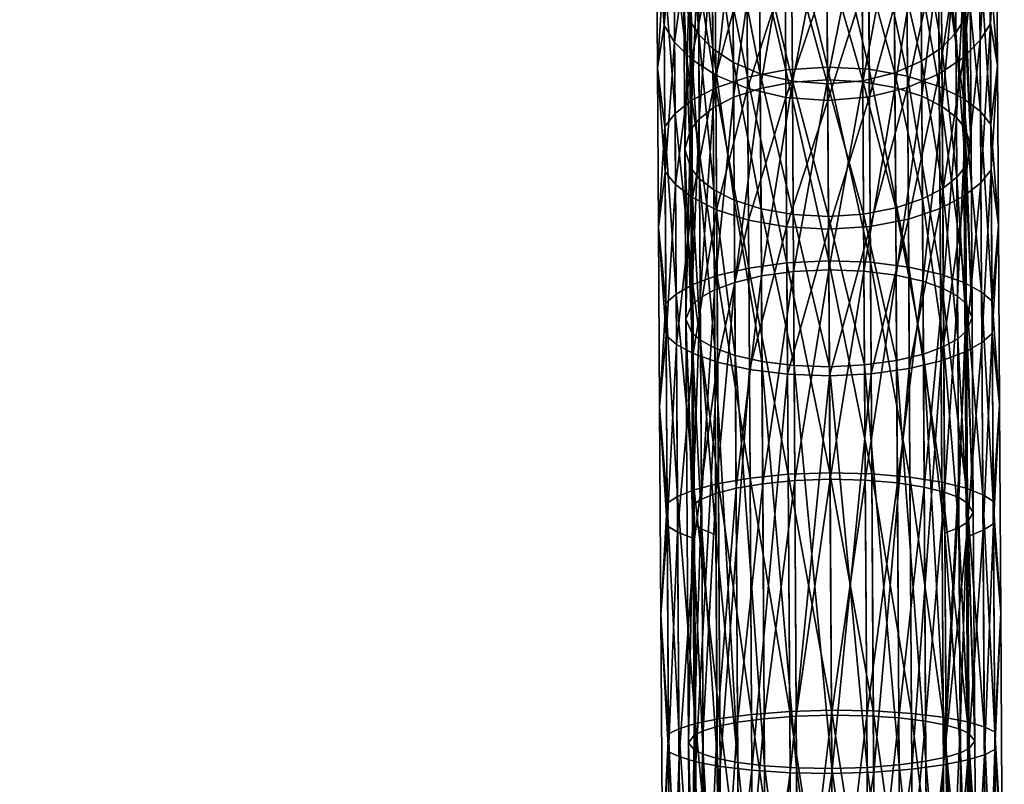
# Model space of a CAD drawing. Header units: centimetres. Extents: x -30.4 to 15.2, y 5 to 21.3.
# Tile 193 of 256: x -25.5 to -21.8, y 14.4 to 17.3. Entities that reach past the tile are written whole.
import ezdxf

# ---------------------------------------------------------------- set-up
doc = ezdxf.new("R2010")
doc.units = ezdxf.units.CM
doc.layers.add('714', color=7, linetype='Continuous', true_color=0xc6e157)

msp = doc.modelspace()

# ---------------------------------------------------------------- meshes
at = {"layer": '714', "color": 254, "true_color": 0xcad1ee}
mesh = msp.add_polyface(dxfattribs=at)
corners = [(-23.1349, 18.1835, 11.9157), (-23.1071, 17.7847, 11.7219), (-23.1104, 18.3078, 12.3719), (-23.1316, 17.6541, 11.3368), (-23.0712, 18.2269, 12.4305), (-23.068, 17.7112, 11.7896), (-23.0081, 18.1442, 12.4903), (-23.005, 17.6361, 11.8587), (-22.9175, 18.0661, 12.5471), (-22.9144, 17.5651, 11.9243), (-22.7989, 18.0007, 12.5948), (-22.7958, 17.5057, 11.9794), (-22.6566, 17.957, 12.6269), (-22.6536, 17.4661, 12.0166), (-22.5008, 17.9422, 12.6383), (-22.4978, 17.4527, 12.0297), (-22.8021, 18.5258, 13.4045), (-22.6599, 18.4789, 13.4316), (-22.5041, 18.4629, 13.4411), (-23.0126, 18.0258, 11.5015), (-23.0299, 17.3776, 11.0963), (-23.0091, 17.4704, 10.9796), (-23.0332, 17.9157, 11.6022), (-23.016, 18.573, 12.1811), (-22.9804, 18.0881, 11.4445), (-22.9769, 17.5229, 10.9137), (-22.9282, 18.1519, 11.3863), (-22.9246, 17.5768, 10.8462), (-22.8527, 18.2126, 11.3311), (-22.8491, 17.628, 10.7823), (-22.7534, 18.2639, 11.2847), (-22.7498, 17.6713, 10.7286), (-22.6341, 18.2987, 11.2534), (-22.6304, 17.7008, 10.6923), (-22.5031, 18.3116, 11.2423), (-22.4994, 17.7119, 10.6795), (-23.0112, 17.8059, 11.703), (-23.0366, 18.4519, 12.2683), (-23.0145, 18.3311, 12.3555), (-23.0332, 17.9157, 11.6022), (-23.008, 17.2851, 11.213), (-22.4982, 17.5265, 11.9622), (-22.6325, 18.0357, 12.5703), (-22.5013, 18.0233, 12.5798), (-22.6294, 17.5377, 11.9511), (-22.7522, 18.0725, 12.5432), (-22.7491, 17.5711, 11.9198), (-22.8522, 18.1276, 12.503), (-22.849, 17.6211, 11.8734), (-22.9284, 18.1934, 12.4552), (-22.9252, 17.6809, 11.8182), (-22.9751, 17.2329, 11.2789), (-22.9783, 17.744, 11.76), (-22.9815, 18.263, 12.4048), (-22.6358, 18.5634, 13.3838), (-22.7556, 18.6029, 13.361), (-23.1316, 17.6541, 11.3368), (-23.1087, 18.0458, 11.4826), (-23.1053, 17.4872, 10.9576), (-23.1349, 18.1835, 11.9157), (-22.4998, 17.774, 10.6012), (-22.6592, 18.37, 11.1879), (-22.5036, 18.3853, 11.1748), (-22.6554, 17.7609, 10.6164), (-22.8009, 18.3286, 11.2251), (-22.7972, 17.7259, 10.6594), (-22.9188, 18.2678, 11.2802), (-22.9151, 17.6745, 10.7233), (-23.0085, 18.1957, 11.3458), (-23.0048, 17.6136, 10.7992), (-23.0705, 18.1198, 11.4149), (-23.067, 17.5496, 10.8793)]
mesh.append_faces([[corners[k] for k in face] for face in [(0, 1, 2), (3, 1, 0), (1, 4, 2), (4, 1, 5), (5, 6, 4), (6, 5, 7), (7, 8, 6), (8, 7, 9), (9, 10, 8), (10, 9, 11), (11, 12, 10), (12, 11, 13), (13, 14, 12), (14, 13, 15), (16, 8, 10), (17, 10, 12), (18, 12, 14), (19, 20, 21), (19, 22, 20), (23, 22, 19), (21, 24, 19), (24, 21, 25), (25, 26, 24), (26, 25, 27), (27, 28, 26), (28, 27, 29), (29, 30, 28), (30, 29, 31), (31, 32, 30), (32, 31, 33), (33, 34, 32), (34, 33, 35), (36, 37, 38), (36, 39, 37), (40, 39, 36), (41, 42, 43), (42, 41, 44), (44, 45, 42), (45, 44, 46), (46, 47, 45), (47, 46, 48), (48, 49, 47), (49, 48, 50), (51, 36, 52), (50, 53, 49), (53, 50, 52), (52, 38, 53), (38, 52, 36), (54, 43, 42), (55, 42, 45), (56, 57, 58), (59, 57, 56), (60, 61, 62), (61, 60, 63), (63, 64, 61), (64, 63, 65), (65, 66, 64), (66, 65, 67), (67, 68, 66), (68, 67, 69), (69, 70, 68), (70, 69, 71), (71, 57, 70), (57, 71, 58)]], dxfattribs={"color": 254})
mesh = msp.add_polyface(dxfattribs=at)
corners = [(-23.1316, 17.6541, 11.3368), (-23.1039, 17.267, 11.2349), (-23.1071, 17.7847, 11.7219), (-23.1282, 17.1081, 10.9004), (-23.1005, 16.7222, 10.8745), (-23.0648, 17.2051, 11.3132), (-23.0615, 16.6747, 10.9625), (-23.0019, 17.1419, 11.3933), (-23.068, 17.7112, 11.7896), (-23.005, 17.6361, 11.8587), (-22.9987, 16.6263, 11.0525), (-22.9114, 17.0821, 11.4693), (-22.9144, 17.5651, 11.9243), (-22.7958, 17.5057, 11.9794), (-22.7928, 17.0322, 11.5331), (-22.6536, 17.4661, 12.0166), (-22.6507, 16.9989, 11.5761), (-22.4978, 17.4527, 12.0297), (-22.4949, 16.9878, 11.5914), (-23.0091, 17.4704, 10.9796), (-23.0263, 16.8071, 10.7188), (-23.0055, 16.8783, 10.5878), (-23.0299, 17.3776, 11.0963), (-22.9769, 17.5229, 10.9137), (-22.9732, 16.9187, 10.5137), (-22.9246, 17.5768, 10.8462), (-22.9208, 16.9601, 10.438), (-22.8491, 17.628, 10.7823), (-22.8451, 16.9995, 10.3661), (-22.7498, 17.6713, 10.7286), (-22.7458, 17.0328, 10.3058), (-22.6304, 17.7008, 10.6923), (-22.6264, 17.0556, 10.2651), (-22.4994, 17.7119, 10.6795), (-22.4954, 17.0642, 10.2507), (-23.008, 17.2851, 11.213), (-23.0299, 17.3776, 11.0963), (-23.0332, 17.9157, 11.6022), (-23.0046, 16.7361, 10.8499), (-23.0263, 16.8071, 10.7188), (-22.743, 16.5848, 11.1319), (-22.846, 17.1294, 11.4103), (-22.7461, 17.0874, 11.4641), (-22.8428, 16.6169, 11.0715), (-22.9221, 17.1797, 11.3464), (-22.9189, 16.6554, 10.9997), (-22.9751, 17.2329, 11.2789), (-22.9718, 16.6962, 10.924), (-22.4953, 17.05, 11.5131), (-22.6294, 17.5377, 11.9511), (-22.4982, 17.5265, 11.9622), (-22.6264, 17.0594, 11.5003), (-22.7491, 17.5711, 11.9198), (-22.849, 17.6211, 11.8734), (-22.9252, 17.6809, 11.8182), (-22.9783, 17.744, 11.76), (-23.0112, 17.8059, 11.703), (-23.1282, 17.1081, 10.9004), (-23.1053, 17.4872, 10.9576), (-23.1015, 16.8911, 10.5632), (-23.1316, 17.6541, 11.3368), (-22.4957, 17.1119, 10.1628), (-22.6554, 17.7609, 10.6164), (-22.4998, 17.774, 10.6012), (-22.6513, 17.1017, 10.1799), (-22.7972, 17.7259, 10.6594), (-22.7931, 17.0746, 10.2282), (-22.9151, 17.6745, 10.7233), (-22.9111, 17.035, 10.2999), (-23.0048, 17.6136, 10.7992), (-23.0009, 16.9882, 10.3852), (-23.067, 17.5496, 10.8793), (-23.0632, 16.939, 10.4752)]
mesh.append_faces([[corners[k] for k in face] for face in [(0, 1, 2), (3, 1, 0), (3, 4, 1), (4, 5, 1), (6, 7, 5), (1, 8, 2), (8, 1, 5), (5, 9, 8), (9, 5, 7), (10, 11, 7), (7, 12, 9), (12, 7, 11), (11, 13, 12), (13, 11, 14), (14, 15, 13), (15, 14, 16), (16, 17, 15), (17, 16, 18), (19, 20, 21), (19, 22, 20), (21, 23, 19), (23, 21, 24), (24, 25, 23), (25, 24, 26), (26, 27, 25), (27, 26, 28), (28, 29, 27), (29, 28, 30), (30, 31, 29), (31, 30, 32), (32, 33, 31), (33, 32, 34), (35, 36, 37), (38, 36, 35), (38, 39, 36), (40, 41, 42), (43, 44, 41), (45, 46, 44), (47, 35, 46), (48, 49, 50), (49, 48, 51), (51, 52, 49), (52, 51, 42), (42, 53, 52), (53, 42, 41), (41, 54, 53), (54, 41, 44), (44, 55, 54), (55, 44, 46), (56, 46, 35), (57, 58, 59), (60, 58, 57), (61, 62, 63), (62, 61, 64), (64, 65, 62), (65, 64, 66), (66, 67, 65), (67, 66, 68), (68, 69, 67), (69, 68, 70), (70, 71, 69), (71, 70, 72), (72, 58, 71), (58, 72, 59)]], dxfattribs={"color": 254})
mesh = msp.add_polyface(dxfattribs=at)
corners = [(-21.8665, 17.662, 11.3368), (-21.8894, 17.2746, 11.2349), (-21.8631, 17.116, 10.9004), (-21.8926, 17.7923, 11.7219), (-22.3393, 17.0008, 11.5761), (-22.2004, 17.5094, 11.9794), (-22.3422, 17.4681, 12.0166), (-22.1975, 17.0359, 11.5331), (-22.0826, 17.5703, 11.9243), (-22.0796, 17.0873, 11.4693), (-21.9929, 17.6424, 11.8587), (-21.9898, 17.1482, 11.3933), (-21.9308, 17.7182, 11.7896), (-21.9277, 17.2122, 11.3132), (-22.4954, 17.0642, 10.2507), (-22.3682, 17.7025, 10.6923), (-22.4994, 17.7119, 10.6795), (-22.3642, 17.0572, 10.2651), (-22.2485, 17.6745, 10.7286), (-22.2446, 17.0359, 10.3058), (-22.1487, 17.6324, 10.7823), (-22.1448, 17.0038, 10.3661), (-22.0725, 17.5821, 10.8462), (-22.0687, 16.9654, 10.438), (-22.0195, 17.5289, 10.9137), (-22.0158, 16.9246, 10.5137), (-21.9867, 17.4767, 10.9796), (-21.9855, 17.2914, 11.213), (-21.9681, 17.9224, 11.6022), (-21.9648, 17.3842, 11.0963), (-22.0209, 17.75, 11.76), (-22.0177, 17.2389, 11.2789), (-22.0732, 17.6862, 11.8182), (-22.07, 17.185, 11.3464), (-22.1487, 17.6255, 11.8734), (-22.1456, 17.1338, 11.4103), (-22.2479, 17.5742, 11.9198), (-22.2449, 17.0905, 11.4641), (-22.3672, 17.5394, 11.9511), (-22.3642, 17.061, 11.5003), (-22.4982, 17.5265, 11.9622), (-21.8631, 17.116, 10.9004), (-21.8908, 17.4947, 10.9576), (-21.8665, 17.662, 11.3368), (-21.8871, 16.8986, 10.5632), (-21.9298, 17.5567, 10.8793), (-21.926, 16.9461, 10.4752), (-21.9928, 17.6199, 10.7992), (-21.9889, 16.9945, 10.3852), (-22.0833, 17.6797, 10.7233), (-22.0793, 17.0402, 10.2999), (-22.2018, 17.7296, 10.6594), (-22.1978, 17.0783, 10.2282), (-22.344, 17.7629, 10.6164), (-22.3399, 17.1036, 10.1799), (-22.4998, 17.774, 10.6012), (-22.4957, 17.1119, 10.1628)]
mesh.append_faces([[corners[k] for k in face] for face in [(0, 1, 2), (0, 3, 1), (4, 5, 6), (7, 8, 5), (9, 10, 8), (11, 12, 10), (12, 11, 13), (13, 3, 12), (3, 13, 1), (14, 15, 16), (17, 18, 15), (19, 20, 18), (21, 22, 20), (23, 24, 22), (25, 26, 24), (27, 28, 29), (30, 27, 31), (31, 32, 30), (32, 31, 33), (33, 34, 32), (34, 33, 35), (35, 36, 34), (37, 38, 36), (39, 40, 38), (41, 42, 43), (44, 45, 42), (46, 47, 45), (48, 49, 47), (50, 51, 49), (52, 53, 51), (53, 52, 54), (54, 55, 53), (55, 54, 56)]], dxfattribs={"color": 254})
mesh = msp.add_polyface(dxfattribs=at)
corners = [(-21.8631, 17.116, 10.9004), (-21.8894, 17.2746, 11.2349), (-21.886, 16.7297, 10.8745), (-22.0764, 16.5858, 11.1378), (-21.9898, 17.1482, 11.3933), (-22.0796, 17.0873, 11.4693), (-22.4949, 16.9878, 11.5914), (-22.3422, 17.4681, 12.0166), (-22.4978, 17.4527, 12.0297), (-22.3393, 17.0008, 11.5761), (-22.2004, 17.5094, 11.9794), (-22.1975, 17.0359, 11.5331), (-22.0826, 17.5703, 11.9243), (-21.9929, 17.6424, 11.8587), (-21.9866, 16.6326, 11.0525), (-21.9277, 17.2122, 11.3132), (-21.9244, 16.6818, 10.9625), (-21.9867, 17.4767, 10.9796), (-21.9612, 16.8137, 10.7188), (-21.9648, 17.3842, 11.0963), (-21.983, 16.8847, 10.5878), (-22.3682, 17.7025, 10.6923), (-22.4954, 17.0642, 10.2507), (-22.3642, 17.0572, 10.2651), (-22.2485, 17.6745, 10.7286), (-22.2446, 17.0359, 10.3058), (-22.1487, 17.6324, 10.7823), (-22.1448, 17.0038, 10.3661), (-22.0725, 17.5821, 10.8462), (-22.0687, 16.9654, 10.438), (-22.0195, 17.5289, 10.9137), (-22.0158, 16.9246, 10.5137), (-21.9855, 17.2914, 11.213), (-21.9612, 16.8137, 10.7188), (-21.9821, 16.7425, 10.8499), (-21.9648, 17.3842, 11.0963), (-22.0177, 17.2389, 11.2789), (-22.0144, 16.7021, 10.924), (-22.07, 17.185, 11.3464), (-22.0668, 16.6607, 10.9997), (-22.1456, 17.1338, 11.4103), (-22.1424, 16.6213, 11.0715), (-22.2449, 17.0905, 11.4641), (-22.2418, 16.5879, 11.1319), (-22.3642, 17.061, 11.5003), (-22.2479, 17.5742, 11.9198), (-22.3672, 17.5394, 11.9511), (-22.4982, 17.5265, 11.9622), (-22.4953, 17.05, 11.5131), (-21.8631, 17.116, 10.9004), (-21.8871, 16.8986, 10.5632), (-21.8908, 17.4947, 10.9576), (-21.9298, 17.5567, 10.8793), (-21.926, 16.9461, 10.4752), (-21.9928, 17.6199, 10.7992), (-21.9889, 16.9945, 10.3852), (-22.0833, 17.6797, 10.7233), (-22.0793, 17.0402, 10.2999), (-22.2018, 17.7296, 10.6594), (-22.1978, 17.0783, 10.2282)]
mesh.append_faces([[corners[k] for k in face] for face in [(0, 1, 2), (3, 4, 5), (6, 7, 8), (7, 6, 9), (10, 9, 11), (12, 11, 5), (13, 5, 4), (14, 15, 4), (16, 1, 15), (17, 18, 19), (20, 18, 17), (21, 22, 23), (24, 23, 25), (26, 25, 27), (28, 27, 29), (30, 29, 31), (17, 31, 20), (32, 33, 34), (32, 35, 33), (34, 36, 32), (37, 38, 36), (39, 40, 38), (41, 42, 40), (43, 44, 42), (45, 40, 42), (46, 42, 44), (47, 44, 48), (49, 50, 51), (52, 50, 53), (54, 53, 55), (56, 55, 57), (58, 57, 59)]], dxfattribs={"color": 254})
mesh = msp.add_polyface(dxfattribs=at)
corners = [(-23.1245, 16.5159, 10.5757), (-23.1005, 16.7222, 10.8745), (-23.1282, 17.1081, 10.9004), (-23.0967, 16.1135, 10.6051), (-23.0615, 16.6747, 10.9625), (-23.0578, 16.0799, 10.6993), (-22.9987, 16.6263, 11.0525), (-22.9951, 16.0457, 10.7956), (-22.9083, 16.5806, 11.1378), (-23.0648, 17.2051, 11.3132), (-23.0019, 17.1419, 11.3933), (-22.9048, 16.0134, 10.8869), (-22.7898, 16.5425, 11.2095), (-22.9114, 17.0821, 11.4693), (-22.7928, 17.0322, 11.5331), (-22.7863, 15.9866, 10.9637), (-22.6477, 16.5172, 11.2578), (-22.6442, 15.9689, 11.0154), (-22.4919, 16.5088, 11.2749), (-22.6507, 16.9989, 11.5761), (-22.4949, 16.9878, 11.5914), (-23.0055, 16.8783, 10.5878), (-23.0224, 16.1739, 10.4384), (-23.0014, 16.2245, 10.2981), (-23.0263, 16.8071, 10.7188), (-22.9732, 16.9187, 10.5137), (-22.969, 16.2532, 10.2188), (-22.9208, 16.9601, 10.438), (-22.9165, 16.2826, 10.1377), (-22.8451, 16.9995, 10.3661), (-22.8408, 16.3107, 10.0608), (-22.7458, 17.0328, 10.3058), (-22.7414, 16.3346, 9.9962), (-22.6264, 17.0556, 10.2651), (-22.622, 16.351, 9.9527), (-22.4954, 17.0642, 10.2507), (-22.491, 16.3573, 9.9372), (-23.0008, 16.1236, 10.5787), (-23.0263, 16.8071, 10.7188), (-23.0046, 16.7361, 10.8499), (-23.0224, 16.1739, 10.4384), (-22.4887, 15.9971, 10.9396), (-22.6233, 16.5635, 11.1725), (-22.4922, 16.5565, 11.1869), (-22.6198, 16.0018, 10.9242), (-22.743, 16.5848, 11.1319), (-22.6264, 17.0594, 11.5003), (-22.4953, 17.05, 11.5131), (-22.7461, 17.0874, 11.4641), (-22.7395, 16.0167, 10.8806), (-22.8428, 16.6169, 11.0715), (-22.8392, 16.0393, 10.816), (-22.9189, 16.6554, 10.9997), (-22.9152, 16.0665, 10.7391), (-22.9718, 16.6962, 10.924), (-22.968, 16.0953, 10.658), (-22.846, 17.1294, 11.4103), (-22.9221, 17.1797, 11.3464), (-22.9751, 17.2329, 11.2789), (-23.008, 17.2851, 11.213), (-23.1245, 16.5159, 10.5757), (-23.1015, 16.8911, 10.5632), (-23.0975, 16.2333, 10.2717), (-23.1282, 17.1081, 10.9004), (-22.4912, 16.3911, 9.8431), (-22.6513, 17.1017, 10.1799), (-22.4957, 17.1119, 10.1628), (-22.6468, 16.3836, 9.8614), (-22.7931, 17.0746, 10.2282), (-22.7887, 16.3641, 9.9132), (-22.9111, 17.035, 10.2999), (-22.9068, 16.3358, 9.9899), (-23.0009, 16.9882, 10.3852), (-22.9967, 16.3024, 10.0812), (-23.0632, 16.939, 10.4752), (-23.059, 16.2674, 10.1776)]
mesh.append_faces([[corners[k] for k in face] for face in [(0, 1, 2), (0, 3, 1), (3, 4, 1), (4, 3, 5), (5, 6, 4), (7, 8, 6), (9, 1, 4), (10, 4, 6), (11, 12, 8), (13, 6, 8), (8, 14, 13), (14, 8, 12), (15, 16, 12), (17, 18, 16), (12, 19, 14), (19, 12, 16), (16, 20, 19), (20, 16, 18), (21, 22, 23), (21, 24, 22), (23, 25, 21), (25, 23, 26), (26, 27, 25), (27, 26, 28), (28, 29, 27), (29, 28, 30), (30, 31, 29), (31, 30, 32), (32, 33, 31), (33, 32, 34), (34, 35, 33), (35, 34, 36), (37, 38, 39), (37, 40, 38), (41, 42, 43), (44, 45, 42), (43, 46, 47), (46, 43, 42), (42, 48, 46), (48, 42, 45), (49, 50, 45), (51, 52, 50), (53, 54, 52), (54, 53, 55), (56, 45, 50), (57, 50, 52), (55, 39, 54), (39, 55, 37), (58, 52, 54), (59, 54, 39), (60, 61, 62), (63, 61, 60), (64, 65, 66), (65, 64, 67), (67, 68, 65), (68, 67, 69), (69, 70, 68), (70, 69, 71), (71, 72, 70), (72, 71, 73), (73, 74, 72), (74, 73, 75), (75, 61, 74), (61, 75, 62)]], dxfattribs={"color": 254})
mesh = msp.add_polyface(dxfattribs=at)
corners = [(-21.8594, 16.5238, 10.5757), (-21.886, 16.7297, 10.8745), (-21.8822, 16.1211, 10.6051), (-21.8631, 17.116, 10.9004), (-22.4885, 15.9633, 11.0337), (-22.3363, 16.5191, 11.2578), (-22.4919, 16.5088, 11.2749), (-22.3328, 15.9708, 11.0154), (-22.1945, 16.5462, 11.2095), (-22.3393, 17.0008, 11.5761), (-22.4949, 16.9878, 11.5914), (-22.1975, 17.0359, 11.5331), (-22.191, 15.9903, 10.9637), (-22.0764, 16.5858, 11.1378), (-22.0729, 16.0186, 10.8869), (-21.9866, 16.6326, 11.0525), (-21.983, 16.052, 10.7956), (-21.9244, 16.6818, 10.9625), (-21.9207, 16.087, 10.6993), (-22.0796, 17.0873, 11.4693), (-21.9898, 17.1482, 11.3933), (-21.9277, 17.2122, 11.3132), (-21.8894, 17.2746, 11.2349), (-21.983, 16.8847, 10.5878), (-21.9573, 16.1805, 10.4384), (-21.9612, 16.8137, 10.7188), (-21.9789, 16.2308, 10.2981), (-22.491, 16.3573, 9.9372), (-22.3642, 17.0572, 10.2651), (-22.4954, 17.0642, 10.2507), (-22.3598, 16.3526, 9.9527), (-22.2446, 17.0359, 10.3058), (-22.2402, 16.3377, 9.9962), (-22.1448, 17.0038, 10.3661), (-22.1405, 16.3151, 10.0608), (-22.0687, 16.9654, 10.438), (-22.0645, 16.2879, 10.1377), (-22.0158, 16.9246, 10.5137), (-22.0116, 16.2591, 10.2188), (-21.9821, 16.7425, 10.8499), (-21.9573, 16.1805, 10.4384), (-21.9783, 16.13, 10.5787), (-21.9612, 16.8137, 10.7188), (-22.0144, 16.7021, 10.924), (-22.0107, 16.1013, 10.658), (-22.0668, 16.6607, 10.9997), (-22.0631, 16.0718, 10.7391), (-22.1424, 16.6213, 11.0715), (-22.0177, 17.2389, 11.2789), (-22.07, 17.185, 11.3464), (-22.1388, 16.0437, 10.816), (-22.2418, 16.5879, 11.1319), (-22.1456, 17.1338, 11.4103), (-22.2449, 17.0905, 11.4641), (-22.2382, 16.0198, 10.8806), (-22.3612, 16.5651, 11.1725), (-22.3577, 16.0035, 10.9242), (-22.4922, 16.5565, 11.1869), (-22.3642, 17.061, 11.5003), (-22.4953, 17.05, 11.5131), (-21.8594, 16.5238, 10.5757), (-21.8871, 16.8986, 10.5632), (-21.8631, 17.116, 10.9004), (-21.883, 16.2409, 10.2717), (-21.926, 16.9461, 10.4752), (-21.9218, 16.2745, 10.1776), (-21.9889, 16.9945, 10.3852), (-21.9846, 16.3087, 10.0812), (-22.0793, 17.0402, 10.2999), (-22.0749, 16.341, 9.9899), (-22.1978, 17.0783, 10.2282), (-22.1933, 16.3678, 9.9132), (-22.3399, 17.1036, 10.1799), (-22.3354, 16.3855, 9.8614), (-22.4957, 17.1119, 10.1628), (-22.4912, 16.3911, 9.8431)]
mesh.append_faces([[corners[k] for k in face] for face in [(0, 1, 2), (3, 1, 0), (4, 5, 6), (7, 8, 5), (6, 9, 10), (9, 6, 5), (5, 11, 9), (11, 5, 8), (12, 13, 8), (14, 15, 13), (16, 17, 15), (17, 16, 18), (8, 19, 11), (19, 8, 13), (20, 13, 15), (18, 1, 17), (1, 18, 2), (21, 15, 17), (22, 17, 1), (23, 24, 25), (26, 24, 23), (27, 28, 29), (28, 27, 30), (30, 31, 28), (31, 30, 32), (32, 33, 31), (33, 32, 34), (34, 35, 33), (35, 34, 36), (36, 37, 35), (37, 36, 38), (38, 23, 37), (23, 38, 26), (39, 40, 41), (39, 42, 40), (41, 43, 39), (43, 41, 44), (44, 45, 43), (45, 44, 46), (46, 47, 45), (48, 39, 43), (49, 43, 45), (50, 51, 47), (52, 45, 47), (53, 47, 51), (54, 55, 51), (56, 57, 55), (58, 51, 55), (55, 59, 58), (59, 55, 57), (60, 61, 62), (60, 63, 61), (63, 64, 61), (64, 63, 65), (65, 66, 64), (66, 65, 67), (67, 68, 66), (68, 67, 69), (69, 70, 68), (70, 69, 71), (71, 72, 70), (72, 71, 73), (73, 74, 72), (74, 73, 75)]], dxfattribs={"color": 254})
mesh = msp.add_polyface(dxfattribs=at)
corners = [(-23.1204, 15.8477, 10.3318), (-23.0923, 15.4048, 10.3954), (-23.0967, 16.1135, 10.6051), (-23.1155, 15.0738, 10.1379), (-22.9048, 16.0134, 10.8869), (-22.9908, 15.357, 10.5919), (-22.9856, 14.5273, 10.4152), (-23.0535, 15.3811, 10.4925), (-22.9951, 16.0457, 10.7956), (-23.0578, 16.0799, 10.6993), (-22.8954, 14.5098, 10.5106), (-22.7863, 15.9866, 10.9637), (-22.777, 14.4953, 10.5907), (-22.6442, 15.9689, 11.0154), (-22.635, 14.486, 10.6447), (-22.4885, 15.9633, 11.0337), (-22.9987, 16.6263, 11.0525), (-22.9083, 16.5806, 11.1378), (-22.7898, 16.5425, 11.2095), (-22.6477, 16.5172, 11.2578), (-22.4919, 16.5088, 11.2749), (-22.9968, 15.4834, 10.0786), (-23.0224, 16.1739, 10.4384), (-23.0126, 14.5979, 10.0422), (-23.0014, 16.2245, 10.2981), (-22.969, 16.2532, 10.2188), (-22.9644, 15.5038, 9.9968), (-22.9165, 16.2826, 10.1377), (-22.9118, 15.5247, 9.9131), (-22.8408, 16.3107, 10.0608), (-22.8361, 15.5447, 9.8338), (-22.7414, 16.3346, 9.9962), (-22.7366, 15.5617, 9.7671), (-22.7312, 14.6872, 9.5805), (-22.6172, 15.5735, 9.7222), (-22.6117, 14.6966, 9.535), (-22.4861, 15.5783, 9.7063), (-22.622, 16.351, 9.9527), (-22.491, 16.3573, 9.9372), (-22.9963, 15.4121, 10.3682), (-23.0224, 16.1739, 10.4384), (-23.0008, 16.1236, 10.5787), (-23.0126, 14.5979, 10.0422), (-22.4794, 14.502, 10.5656), (-22.6198, 16.0018, 10.9242), (-22.4887, 15.9971, 10.9396), (-22.6105, 14.5042, 10.5495), (-22.7395, 16.0167, 10.8806), (-22.7301, 14.5121, 10.504), (-22.8392, 16.0393, 10.816), (-22.8297, 14.5243, 10.4365), (-22.9152, 16.0665, 10.7391), (-22.9109, 15.3719, 10.5337), (-22.968, 16.0953, 10.658), (-22.9637, 15.3921, 10.45), (-22.6233, 16.5635, 11.1725), (-22.743, 16.5848, 11.1319), (-22.8428, 16.6169, 11.0715), (-22.9189, 16.6554, 10.9997), (-23.1204, 15.8477, 10.3318), (-23.0928, 15.4895, 10.0514), (-23.1155, 15.0738, 10.1379), (-23.0975, 16.2333, 10.2717), (-22.4808, 14.7191, 9.4207), (-22.6419, 15.5966, 9.6281), (-22.4863, 15.6022, 9.6092), (-22.6364, 14.7145, 9.4398), (-22.7838, 15.5826, 9.6814), (-22.6468, 16.3836, 9.8614), (-22.4912, 16.3911, 9.8431), (-22.7887, 16.3641, 9.9132), (-22.7783, 14.7034, 9.4938), (-22.9019, 15.5623, 9.7606), (-22.9068, 16.3358, 9.9899), (-22.9967, 16.3024, 10.0812), (-22.9919, 15.5385, 9.8549), (-23.059, 16.2674, 10.1776), (-23.0543, 15.5137, 9.9542)]
mesh.append_faces([[corners[k] for k in face] for face in [(0, 1, 2), (3, 1, 0), (4, 5, 6), (7, 8, 9), (8, 7, 5), (5, 4, 8), (1, 9, 2), (9, 1, 7), (10, 11, 4), (12, 13, 11), (14, 15, 13), (16, 9, 8), (17, 8, 4), (18, 4, 11), (19, 11, 13), (20, 13, 15), (21, 22, 23), (24, 22, 21), (21, 25, 24), (25, 21, 26), (26, 27, 25), (27, 26, 28), (28, 29, 27), (29, 28, 30), (30, 31, 29), (31, 30, 32), (33, 34, 32), (35, 36, 34), (32, 37, 31), (37, 32, 34), (34, 38, 37), (38, 34, 36), (39, 40, 41), (39, 42, 40), (43, 44, 45), (46, 47, 44), (48, 49, 47), (50, 51, 49), (50, 52, 51), (52, 53, 51), (53, 52, 54), (54, 41, 53), (41, 54, 39), (55, 45, 44), (56, 44, 47), (57, 47, 49), (58, 49, 51), (59, 60, 61), (59, 62, 60), (63, 64, 65), (66, 67, 64), (65, 68, 69), (68, 65, 64), (64, 70, 68), (70, 64, 67), (71, 72, 67), (67, 73, 70), (73, 67, 72), (72, 74, 73), (74, 72, 75), (75, 76, 74), (76, 75, 77), (77, 62, 76), (62, 77, 60)]], dxfattribs={"color": 254})
mesh = msp.add_polyface(dxfattribs=at)
corners = [(-21.8594, 16.5238, 10.5757), (-21.8822, 16.1211, 10.6051), (-21.8553, 15.8556, 10.3318), (-21.9787, 15.3633, 10.5919), (-21.9207, 16.087, 10.6993), (-21.983, 16.052, 10.7956), (-21.9163, 15.3882, 10.4925), (-22.3363, 16.5191, 11.2578), (-22.4885, 15.9633, 11.0337), (-22.3328, 15.9708, 11.0154), (-22.1945, 16.5462, 11.2095), (-22.191, 15.9903, 10.9637), (-22.0764, 16.5858, 11.1378), (-22.0729, 16.0186, 10.8869), (-21.9866, 16.6326, 11.0525), (-21.9789, 16.2308, 10.2981), (-21.9528, 15.4542, 10.2234), (-21.9573, 16.1805, 10.4384), (-22.4861, 15.5783, 9.7063), (-22.3598, 16.3526, 9.9527), (-22.491, 16.3573, 9.9372), (-22.355, 15.5752, 9.7222), (-22.2402, 16.3377, 9.9962), (-22.2354, 15.5649, 9.7671), (-22.1405, 16.3151, 10.0608), (-22.1357, 15.5491, 9.8338), (-22.0645, 16.2879, 10.1377), (-22.0598, 15.53, 9.9131), (-22.0116, 16.2591, 10.2188), (-22.007, 15.5097, 9.9968), (-21.9783, 16.13, 10.5787), (-21.9573, 16.1805, 10.4384), (-21.9528, 15.4542, 10.2234), (-22.0063, 15.3981, 10.45), (-22.0631, 16.0718, 10.7391), (-22.0107, 16.1013, 10.658), (-21.9739, 15.4185, 10.3682), (-22.1424, 16.6213, 11.0715), (-22.1388, 16.0437, 10.816), (-22.2418, 16.5879, 11.1319), (-22.2382, 16.0198, 10.8806), (-22.3612, 16.5651, 11.1725), (-22.3577, 16.0035, 10.9242), (-22.4922, 16.5565, 11.1869), (-22.4887, 15.9971, 10.9396), (-21.8553, 15.8556, 10.3318), (-21.883, 16.2409, 10.2717), (-21.8594, 16.5238, 10.5757), (-21.8783, 15.4971, 10.0514), (-21.9218, 16.2745, 10.1776), (-21.9171, 15.5208, 9.9542), (-21.9846, 16.3087, 10.0812), (-21.9798, 15.5448, 9.8549), (-22.0749, 16.341, 9.9899), (-22.0701, 15.5675, 9.7606), (-22.1933, 16.3678, 9.9132), (-22.1885, 15.5863, 9.6814), (-22.3354, 16.3855, 9.8614), (-22.3305, 15.5985, 9.6281), (-22.4912, 16.3911, 9.8431), (-22.4863, 15.6022, 9.6092)]
mesh.append_faces([[corners[k] for k in face] for face in [(0, 1, 2), (3, 4, 5), (6, 1, 4), (7, 8, 9), (10, 9, 11), (12, 11, 13), (14, 13, 5), (15, 16, 17), (18, 19, 20), (19, 18, 21), (21, 22, 19), (23, 24, 22), (25, 26, 24), (27, 28, 26), (29, 15, 28), (30, 31, 32), (33, 34, 35), (36, 35, 30), (37, 34, 38), (39, 38, 40), (41, 40, 42), (43, 42, 44), (45, 46, 47), (45, 48, 46), (48, 49, 46), (50, 51, 49), (52, 53, 51), (54, 55, 53), (55, 54, 56), (56, 57, 55), (57, 56, 58), (58, 59, 57), (59, 58, 60)]], dxfattribs={"color": 254})
mesh = msp.add_polyface(dxfattribs=at)
corners = [(-23.1204, 15.8477, 10.3318), (-23.0967, 16.1135, 10.6051), (-23.1245, 16.5159, 10.5757), (-23.1245, 16.5159, 10.5757), (-23.0975, 16.2333, 10.2717), (-23.1204, 15.8477, 10.3318), (-27.2082, 12.0416, 10.0151), (-27.1876, 12.8803, 9.9872), (-27.2291, 12.8736, 10.086), (-27.1575, 12.9816, 9.8177), (-27.1712, 12.0362, 9.9008), (-27.1565, 12.0312, 9.7819), (-27.1896, 13.5609, 10.0581), (-27.1621, 14.1686, 9.9807), (-27.1945, 14.5683, 10.2332), (-27.167, 15.0779, 10.1555), (-27.1996, 15.4087, 10.4122), (-27.1725, 15.8518, 10.3494), (-27.2055, 16.1175, 10.6218), (-27.1793, 16.52, 10.5932), (-27.231, 13.5466, 10.156), (-27.236, 14.5497, 10.3304), (-27.1777, 12.9042, 9.634), (-27.1997, 12.0222, 9.5339), (-27.2135, 12.911, 9.5331), (-27.1582, 12.0286, 9.7152), (-27.1575, 12.9816, 9.8177), (-27.1565, 12.0312, 9.7819), (-27.1725, 15.8518, 10.3494), (-27.1961, 16.2373, 10.2886), (-27.1793, 16.52, 10.5932), (-27.1899, 15.4934, 10.0684), (-27.167, 15.0779, 10.1555), (-27.1848, 14.6343, 9.8852), (-27.1621, 14.1686, 9.9807), (-27.1798, 13.6113, 9.7076), (-27.2156, 13.6255, 9.6076), (-27.2206, 14.653, 9.7858), (-27.2258, 15.5174, 9.9701), (-27.2321, 16.2711, 10.1934)]
mesh.append_faces([[corners[k] for k in face] for face in [(0, 1, 2), (3, 4, 5), (6, 7, 8), (9, 10, 11), (9, 7, 10), (9, 12, 7), (13, 12, 9), (13, 14, 12), (15, 14, 13), (15, 16, 14), (17, 16, 15), (17, 18, 16), (19, 18, 17), (12, 8, 7), (14, 20, 12), (16, 21, 14), (22, 23, 24), (25, 26, 27), (28, 29, 30), (28, 31, 29), (32, 31, 28), (32, 33, 31), (34, 33, 32), (34, 35, 33), (26, 35, 34), (26, 22, 35), (25, 22, 26), (22, 36, 35), (36, 22, 24), (35, 37, 33), (37, 35, 36), (33, 38, 31), (31, 39, 29)]], dxfattribs={"color": 254})
mesh = msp.add_polyface(dxfattribs=at)
corners = [(-21.8553, 15.8556, 10.3318), (-21.8778, 15.4124, 10.3954), (-21.8505, 15.0817, 10.1379), (-21.8822, 16.1211, 10.6051), (-22.4793, 14.4833, 10.6638), (-22.3328, 15.9708, 11.0154), (-22.4885, 15.9633, 11.0337), (-22.3236, 14.4879, 10.6447), (-22.191, 15.9903, 10.9637), (-22.1817, 14.499, 10.5907), (-22.0729, 16.0186, 10.8869), (-22.0636, 14.515, 10.5106), (-21.983, 16.052, 10.7956), (-21.9787, 15.3633, 10.5919), (-21.9207, 16.087, 10.6993), (-21.9163, 15.3882, 10.4925), (-21.9743, 15.4898, 10.0786), (-21.9528, 15.4542, 10.2234), (-21.9789, 16.2308, 10.2981), (-22.4806, 14.7005, 9.5189), (-22.355, 15.5752, 9.7222), (-22.4861, 15.5783, 9.7063), (-22.3495, 14.6982, 9.535), (-22.2354, 15.5649, 9.7671), (-22.2402, 16.3377, 9.9962), (-22.1405, 16.3151, 10.0608), (-22.1357, 15.5491, 9.8338), (-22.0645, 16.2879, 10.1377), (-22.0598, 15.53, 9.9131), (-22.0116, 16.2591, 10.2188), (-22.007, 15.5097, 9.9968), (-21.9783, 16.13, 10.5787), (-21.9528, 15.4542, 10.2234), (-21.9739, 15.4185, 10.3682), (-22.1388, 16.0437, 10.816), (-22.0588, 15.3772, 10.5337), (-22.0536, 14.5443, 10.3562), (-22.0631, 16.0718, 10.7391), (-22.0063, 15.3981, 10.45), (-22.0107, 16.1013, 10.658), (-22.1294, 14.5286, 10.4365), (-22.2382, 16.0198, 10.8806), (-22.2289, 14.5152, 10.504), (-22.3577, 16.0035, 10.9242), (-22.3483, 14.5058, 10.5495), (-22.4887, 15.9971, 10.9396), (-21.8505, 15.0817, 10.1379), (-21.8783, 15.4971, 10.0514), (-21.8553, 15.8556, 10.3318), (-21.9218, 16.2745, 10.1776), (-21.9171, 15.5208, 9.9542), (-21.9846, 16.3087, 10.0812), (-21.9798, 15.5448, 9.8549), (-22.0647, 14.6926, 9.5739), (-22.1885, 15.5863, 9.6814), (-22.0701, 15.5675, 9.7606), (-22.0749, 16.341, 9.9899), (-22.183, 14.7071, 9.4938), (-22.3305, 15.5985, 9.6281), (-22.325, 14.7164, 9.4398), (-22.4863, 15.6022, 9.6092)]
mesh.append_faces([[corners[k] for k in face] for face in [(0, 1, 2), (0, 3, 1), (4, 5, 6), (7, 8, 5), (9, 10, 8), (11, 12, 10), (11, 13, 12), (14, 13, 15), (3, 15, 1), (16, 17, 18), (19, 20, 21), (22, 23, 20), (24, 20, 23), (25, 23, 26), (27, 26, 28), (29, 28, 30), (18, 30, 16), (31, 32, 33), (34, 35, 36), (37, 38, 35), (35, 34, 37), (39, 33, 38), (40, 41, 34), (42, 43, 41), (44, 45, 43), (46, 47, 48), (49, 47, 50), (51, 50, 52), (53, 54, 55), (56, 52, 55), (57, 58, 54), (59, 60, 58)]], dxfattribs={"color": 254})
mesh = msp.add_polyface(dxfattribs=at)
corners = [(-23.1155, 15.0738, 10.1379), (-23.0871, 14.5644, 10.2163), (-23.0923, 15.4048, 10.3954), (-23.1099, 14.1645, 9.963), (-23.0808, 13.557, 10.0411), (-23.0483, 14.546, 10.3146), (-23.042, 13.543, 10.1402), (-22.9856, 14.5273, 10.4152), (-23.0535, 15.3811, 10.4925), (-22.9908, 15.357, 10.5919), (-22.9048, 16.0134, 10.8869), (-22.8954, 14.5098, 10.5106), (-22.9794, 13.5288, 10.2415), (-22.7863, 15.9866, 10.9637), (-22.777, 14.4953, 10.5907), (-22.6442, 15.9689, 11.0154), (-22.635, 14.486, 10.6447), (-22.4885, 15.9633, 11.0337), (-22.4793, 14.4833, 10.6638), (-22.9914, 14.6258, 9.8957), (-23.0126, 14.5979, 10.0422), (-23.0063, 13.5827, 9.8658), (-22.9968, 15.4834, 10.0786), (-22.9851, 13.604, 9.7183), (-22.959, 14.6417, 9.8129), (-22.9526, 13.6162, 9.6349), (-22.9064, 14.6581, 9.7283), (-22.9, 13.6288, 9.5496), (-22.8307, 14.6738, 9.648), (-22.8242, 13.6409, 9.4687), (-22.7312, 14.6872, 9.5805), (-22.7247, 13.6513, 9.4008), (-22.6117, 14.6966, 9.535), (-22.6053, 13.6586, 9.355), (-22.4806, 14.7005, 9.5189), (-22.9644, 15.5038, 9.9968), (-22.9118, 15.5247, 9.9131), (-22.8361, 15.5447, 9.8338), (-22.7366, 15.5617, 9.7671), (-22.6172, 15.5735, 9.7222), (-22.4861, 15.5783, 9.7063), (-22.9911, 14.5702, 10.1888), (-23.0126, 14.5979, 10.0422), (-22.9963, 15.4121, 10.3682), (-22.9848, 13.5616, 10.0134), (-22.4887, 15.9971, 10.9396), (-22.3483, 14.5058, 10.5495), (-22.4794, 14.502, 10.5656), (-22.6043, 13.5117, 10.3767), (-22.7301, 14.5121, 10.504), (-22.6105, 14.5042, 10.5495), (-22.7239, 13.5176, 10.3309), (-22.8297, 14.5243, 10.4365), (-22.8235, 13.5267, 10.263), (-22.9057, 14.539, 10.3562), (-22.8995, 13.5379, 10.1821), (-22.9584, 14.5547, 10.2716), (-22.9522, 13.5498, 10.0968), (-22.6198, 16.0018, 10.9242), (-22.7395, 16.0167, 10.8806), (-22.8392, 16.0393, 10.816), (-22.9637, 15.3921, 10.45), (-22.9109, 15.3719, 10.5337), (-23.1155, 15.0738, 10.1379), (-23.0875, 14.6304, 9.8682), (-23.1099, 14.1645, 9.963), (-23.0928, 15.4895, 10.0514), (-22.4743, 13.676, 9.2398), (-22.6364, 14.7145, 9.4398), (-22.4808, 14.7191, 9.4207), (-22.63, 13.6722, 9.259), (-22.7783, 14.7034, 9.4938), (-22.7719, 13.6635, 9.3134), (-22.8965, 14.6874, 9.5739), (-22.89, 13.6512, 9.3942), (-22.9865, 14.6688, 9.6693), (-22.6419, 15.5966, 9.6281), (-22.7838, 15.5826, 9.6814), (-22.9019, 15.5623, 9.7606), (-22.9919, 15.5385, 9.8549), (-22.9801, 13.6368, 9.4902), (-23.0489, 14.6493, 9.7699), (-23.0425, 13.6219, 9.5915), (-23.0543, 15.5137, 9.9542)]
mesh.append_faces([[corners[k] for k in face] for face in [(0, 1, 2), (3, 1, 0), (4, 5, 1), (6, 7, 5), (1, 8, 2), (8, 1, 5), (5, 9, 8), (9, 5, 7), (10, 7, 11), (12, 11, 7), (13, 11, 14), (15, 14, 16), (17, 16, 18), (19, 20, 21), (22, 20, 19), (23, 24, 19), (25, 26, 24), (27, 28, 26), (29, 30, 28), (31, 32, 30), (33, 34, 32), (19, 35, 22), (35, 19, 24), (24, 36, 35), (36, 24, 26), (26, 37, 36), (37, 26, 28), (28, 38, 37), (38, 28, 30), (39, 30, 32), (40, 32, 34), (41, 42, 43), (44, 42, 41), (45, 46, 47), (48, 49, 50), (51, 52, 49), (53, 54, 52), (55, 56, 54), (57, 41, 56), (58, 47, 50), (59, 50, 49), (60, 49, 52), (54, 61, 62), (61, 54, 56), (62, 52, 54), (56, 43, 61), (43, 56, 41), (63, 64, 65), (63, 66, 64), (67, 68, 69), (70, 71, 68), (72, 73, 71), (74, 75, 73), (76, 69, 68), (77, 68, 71), (78, 71, 73), (73, 79, 78), (79, 73, 75), (80, 81, 75), (82, 64, 81), (75, 83, 79), (83, 75, 81), (81, 66, 83), (66, 81, 64)]], dxfattribs={"color": 254})
mesh = msp.add_polyface(dxfattribs=at)
corners = [(-21.8505, 15.0817, 10.1379), (-21.8778, 15.4124, 10.3954), (-21.8726, 14.572, 10.2163), (-22.3328, 15.9708, 11.0154), (-22.4793, 14.4833, 10.6638), (-22.3236, 14.4879, 10.6447), (-22.191, 15.9903, 10.9637), (-22.1817, 14.499, 10.5907), (-22.0729, 16.0186, 10.8869), (-22.0636, 14.515, 10.5106), (-21.9736, 14.5336, 10.4152), (-21.9163, 15.3882, 10.4925), (-21.9787, 15.3633, 10.5919), (-21.9111, 14.5531, 10.3146), (-21.9743, 15.4898, 10.0786), (-21.9475, 14.6045, 10.0422), (-21.9528, 15.4542, 10.2234), (-22.355, 15.5752, 9.7222), (-22.4806, 14.7005, 9.5189), (-22.3495, 14.6982, 9.535), (-22.2354, 15.5649, 9.7671), (-22.23, 14.6903, 9.5805), (-22.1357, 15.5491, 9.8338), (-22.1303, 14.6782, 9.648), (-22.0598, 15.53, 9.9131), (-22.0544, 14.6634, 9.7283), (-22.007, 15.5097, 9.9968), (-22.0016, 14.6477, 9.8129), (-21.969, 14.6322, 9.8957), (-21.9739, 15.4185, 10.3682), (-21.9528, 15.4542, 10.2234), (-21.9475, 14.6045, 10.0422), (-21.9686, 14.5766, 10.1888), (-22.0063, 15.3981, 10.45), (-22.0011, 14.5607, 10.2716), (-22.0588, 15.3772, 10.5337), (-22.1388, 16.0437, 10.816), (-22.0536, 14.5443, 10.3562), (-22.1294, 14.5286, 10.4365), (-22.2382, 16.0198, 10.8806), (-22.2289, 14.5152, 10.504), (-22.3577, 16.0035, 10.9242), (-22.3483, 14.5058, 10.5495), (-21.8505, 15.0817, 10.1379), (-21.873, 14.638, 9.8682), (-21.8783, 15.4971, 10.0514), (-21.9171, 15.5208, 9.9542), (-21.9118, 14.6564, 9.7699), (-21.9798, 15.5448, 9.8549), (-21.9744, 14.6751, 9.6693), (-22.0701, 15.5675, 9.7606), (-22.0647, 14.6926, 9.5739), (-22.1885, 15.5863, 9.6814), (-22.183, 14.7071, 9.4938), (-22.3305, 15.5985, 9.6281), (-22.325, 14.7164, 9.4398), (-22.4863, 15.6022, 9.6092), (-22.4808, 14.7191, 9.4207)]
mesh.append_faces([[corners[k] for k in face] for face in [(0, 1, 2), (3, 4, 5), (6, 5, 7), (8, 7, 9), (10, 11, 12), (13, 1, 11), (14, 15, 16), (17, 18, 19), (20, 19, 21), (21, 22, 20), (22, 21, 23), (23, 24, 22), (24, 23, 25), (25, 26, 24), (26, 25, 27), (27, 14, 26), (14, 27, 28), (29, 30, 31), (32, 33, 29), (34, 35, 33), (36, 37, 38), (39, 38, 40), (41, 40, 42), (43, 44, 45), (44, 46, 45), (46, 44, 47), (47, 48, 46), (48, 47, 49), (49, 50, 48), (50, 49, 51), (52, 51, 53), (54, 53, 55), (56, 55, 57)]], dxfattribs={"color": 254})
mesh = msp.add_polyface(dxfattribs=at)
corners = [(-21.8505, 15.0817, 10.1379), (-21.8726, 14.572, 10.2163), (-21.8448, 14.1724, 9.963), (-22.1755, 13.5084, 10.4183), (-22.0636, 14.515, 10.5106), (-22.1817, 14.499, 10.5907), (-22.0574, 13.5208, 10.3375), (-21.9736, 14.5336, 10.4152), (-21.9163, 15.3882, 10.4925), (-21.9111, 14.5531, 10.3146), (-21.9787, 15.3633, 10.5919), (-21.9673, 13.5351, 10.2415), (-21.9049, 13.5501, 10.1402), (-21.8778, 15.4124, 10.3954), (-21.969, 14.6322, 9.8957), (-21.9475, 14.6045, 10.0422), (-21.9743, 15.4898, 10.0786), (-21.9412, 13.5893, 9.8658), (-22.4742, 13.6617, 9.3388), (-22.3495, 14.6982, 9.535), (-22.4806, 14.7005, 9.5189), (-22.3431, 13.6602, 9.355), (-22.23, 14.6903, 9.5805), (-22.2235, 13.6544, 9.4008), (-22.1303, 14.6782, 9.648), (-22.1239, 13.6452, 9.4687), (-22.0544, 14.6634, 9.7283), (-22.048, 13.6341, 9.5496), (-22.0016, 14.6477, 9.8129), (-21.9952, 13.6222, 9.6349), (-21.9686, 14.5766, 10.1888), (-21.9475, 14.6045, 10.0422), (-21.9412, 13.5893, 9.8658), (-21.9739, 15.4185, 10.3682), (-21.9623, 13.5679, 10.0134), (-22.0011, 14.5607, 10.2716), (-21.9948, 13.5557, 10.0968), (-22.0536, 14.5443, 10.3562), (-22.0474, 13.5432, 10.1821), (-22.1294, 14.5286, 10.4365), (-22.1232, 13.5311, 10.263), (-22.2289, 14.5152, 10.504), (-22.2227, 13.5207, 10.3309), (-22.3483, 14.5058, 10.5495), (-22.0063, 15.3981, 10.45), (-22.0588, 15.3772, 10.5337), (-21.8448, 14.1724, 9.963), (-21.873, 14.638, 9.8682), (-21.8505, 15.0817, 10.1379), (-21.8666, 13.615, 9.6906), (-21.9118, 14.6564, 9.7699), (-21.9054, 13.6289, 9.5915), (-21.9744, 14.6751, 9.6693), (-21.968, 13.6431, 9.4902), (-22.0647, 14.6926, 9.5739), (-22.0582, 13.6564, 9.3942), (-22.183, 14.7071, 9.4938), (-22.1765, 13.6672, 9.3134), (-22.325, 14.7164, 9.4398), (-22.3185, 13.6742, 9.259), (-22.4808, 14.7191, 9.4207)]
mesh.append_faces([[corners[k] for k in face] for face in [(0, 1, 2), (3, 4, 5), (6, 7, 4), (8, 7, 9), (10, 4, 7), (11, 9, 7), (12, 1, 9), (13, 9, 1), (14, 15, 16), (14, 17, 15), (18, 19, 20), (21, 22, 19), (23, 24, 22), (25, 26, 24), (27, 28, 26), (29, 14, 28), (30, 31, 32), (33, 31, 30), (34, 35, 30), (36, 37, 35), (38, 39, 37), (40, 41, 39), (42, 43, 41), (44, 30, 35), (45, 35, 37), (46, 47, 48), (49, 50, 47), (51, 52, 50), (53, 54, 52), (55, 56, 54), (57, 58, 56), (59, 60, 58)]], dxfattribs={"color": 254})
mesh = msp.add_polyface(dxfattribs=at)
corners = [(-23.1099, 14.1645, 9.963), (-23.0808, 13.557, 10.0411), (-23.0871, 14.5644, 10.2163), (-23.1047, 13.3366, 9.8341), (-23.0766, 12.8764, 9.9703), (-23.042, 13.543, 10.1402), (-23.0379, 12.8699, 10.0701), (-22.9794, 13.5288, 10.2415), (-23.0483, 14.546, 10.3146), (-22.9856, 14.5273, 10.4152), (-22.9753, 12.8634, 10.1722), (-22.8892, 13.5156, 10.3375), (-22.8851, 12.8574, 10.269), (-22.7709, 13.5047, 10.4183), (-22.8954, 14.5098, 10.5106), (-22.777, 14.4953, 10.5907), (-22.7668, 12.8526, 10.3504), (-22.6289, 13.4978, 10.4727), (-22.6248, 12.8498, 10.4052), (-22.4731, 13.496, 10.4919), (-22.635, 14.486, 10.6447), (-22.4793, 14.4833, 10.6638), (-22.9851, 13.604, 9.7183), (-23.0063, 13.5827, 9.8658), (-22.9807, 12.8991, 9.6448), (-22.9914, 14.6258, 9.8957), (-22.9526, 13.6162, 9.6349), (-22.9482, 12.905, 9.5607), (-22.9, 13.6288, 9.5496), (-22.959, 14.6417, 9.8129), (-22.9064, 14.6581, 9.7283), (-22.8956, 12.9111, 9.4748), (-22.8242, 13.6409, 9.4687), (-22.8197, 12.9171, 9.3932), (-22.7247, 13.6513, 9.4008), (-22.7202, 12.9224, 9.3247), (-22.6053, 13.6586, 9.355), (-22.6007, 12.9262, 9.2786), (-22.4742, 13.6617, 9.3388), (-22.4696, 12.9282, 9.2622), (-22.8307, 14.6738, 9.648), (-22.7312, 14.6872, 9.5805), (-22.6117, 14.6966, 9.535), (-22.4806, 14.7005, 9.5189), (-22.9848, 13.5616, 10.0134), (-23.0063, 13.5827, 9.8658), (-23.0126, 14.5979, 10.0422), (-22.4692, 12.8562, 10.3249), (-22.6043, 13.5117, 10.3767), (-22.4732, 13.5102, 10.3929), (-22.6003, 12.8565, 10.3085), (-22.7239, 13.5176, 10.3309), (-22.7198, 12.8589, 10.2624), (-22.8235, 13.5267, 10.263), (-22.8194, 12.8629, 10.1939), (-22.8995, 13.5379, 10.1821), (-22.6105, 14.5042, 10.5495), (-22.4794, 14.502, 10.5656), (-22.7301, 14.5121, 10.504), (-22.8297, 14.5243, 10.4365), (-22.9057, 14.539, 10.3562), (-22.8953, 12.8679, 10.1123), (-22.9522, 13.5498, 10.0968), (-22.948, 12.8734, 10.0264), (-22.9584, 14.5547, 10.2716), (-22.9911, 14.5702, 10.1888), (-23.1047, 13.3366, 9.8341), (-23.0811, 13.6074, 9.6906), (-23.0767, 12.9004, 9.6168), (-23.1099, 14.1645, 9.963), (-23.0875, 14.6304, 9.8682), (-22.4697, 12.9349, 9.1625), (-22.63, 13.6722, 9.259), (-22.4743, 13.676, 9.2398), (-22.6254, 12.9326, 9.1819), (-22.7719, 13.6635, 9.3134), (-22.7673, 12.928, 9.2367), (-22.6364, 14.7145, 9.4398), (-22.7783, 14.7034, 9.4938), (-22.89, 13.6512, 9.3942), (-22.8855, 12.9218, 9.3181), (-22.9801, 13.6368, 9.4902), (-22.8965, 14.6874, 9.5739), (-22.9865, 14.6688, 9.6693), (-22.9756, 12.9147, 9.4149), (-23.0425, 13.6219, 9.5915), (-23.0381, 12.9074, 9.517), (-23.0489, 14.6493, 9.7699)]
mesh.append_faces([[corners[k] for k in face] for face in [(0, 1, 2), (3, 1, 0), (4, 5, 1), (6, 7, 5), (8, 1, 5), (9, 5, 7), (10, 11, 7), (12, 13, 11), (14, 7, 11), (11, 15, 14), (15, 11, 13), (16, 17, 13), (18, 19, 17), (13, 20, 15), (20, 13, 17), (17, 21, 20), (21, 17, 19), (22, 23, 24), (25, 23, 22), (24, 26, 22), (27, 28, 26), (29, 22, 26), (30, 26, 28), (31, 32, 28), (33, 34, 32), (35, 36, 34), (36, 35, 37), (37, 38, 36), (38, 37, 39), (40, 28, 32), (41, 32, 34), (42, 34, 36), (43, 36, 38), (44, 45, 46), (47, 48, 49), (50, 51, 48), (52, 53, 51), (54, 55, 53), (49, 56, 57), (56, 49, 48), (58, 48, 51), (59, 51, 53), (60, 53, 55), (61, 62, 55), (63, 44, 62), (64, 55, 62), (65, 62, 44), (66, 67, 68), (69, 67, 66), (69, 70, 67), (71, 72, 73), (72, 71, 74), (74, 75, 72), (75, 74, 76), (77, 73, 72), (78, 72, 75), (76, 79, 75), (80, 81, 79), (82, 75, 79), (83, 79, 81), (84, 85, 81), (86, 67, 85), (87, 81, 85), (70, 85, 67)]], dxfattribs={"color": 254})
mesh = msp.add_polyface(dxfattribs=at)
corners = [(-21.8448, 14.1724, 9.963), (-21.8663, 13.5646, 10.0411), (-21.8374, 12.9854, 9.8), (-21.8726, 14.572, 10.2163), (-22.4731, 13.496, 10.4919), (-22.3236, 14.4879, 10.6447), (-22.4793, 14.4833, 10.6638), (-22.3175, 13.4997, 10.4727), (-22.1817, 14.499, 10.5907), (-22.1755, 13.5084, 10.4183), (-22.0636, 14.515, 10.5106), (-22.0574, 13.5208, 10.3375), (-21.9736, 14.5336, 10.4152), (-21.9673, 13.5351, 10.2415), (-21.9111, 14.5531, 10.3146), (-21.9049, 13.5501, 10.1402), (-21.9626, 13.6104, 9.7183), (-21.9412, 13.5893, 9.8658), (-21.969, 14.6322, 9.8957), (-22.3495, 14.6982, 9.535), (-22.4742, 13.6617, 9.3388), (-22.3431, 13.6602, 9.355), (-22.23, 14.6903, 9.5805), (-22.2235, 13.6544, 9.4008), (-22.1303, 14.6782, 9.648), (-22.1239, 13.6452, 9.4687), (-22.0544, 14.6634, 9.7283), (-22.048, 13.6341, 9.5496), (-22.0016, 14.6477, 9.8129), (-21.9952, 13.6222, 9.6349), (-21.9686, 14.5766, 10.1888), (-21.9412, 13.5893, 9.8658), (-21.9623, 13.5679, 10.0134), (-22.0011, 14.5607, 10.2716), (-21.9948, 13.5557, 10.0968), (-22.0536, 14.5443, 10.3562), (-22.0474, 13.5432, 10.1821), (-22.1294, 14.5286, 10.4365), (-22.1232, 13.5311, 10.263), (-22.2289, 14.5152, 10.504), (-22.2227, 13.5207, 10.3309), (-22.3483, 14.5058, 10.5495), (-22.3422, 13.5134, 10.3767), (-22.4794, 14.502, 10.5656), (-22.4732, 13.5102, 10.3929), (-21.8448, 14.1724, 9.963), (-21.8666, 13.615, 9.6906), (-21.873, 14.638, 9.8682), (-21.8374, 12.9854, 9.8), (-21.9118, 14.6564, 9.7699), (-21.9054, 13.6289, 9.5915), (-21.9744, 14.6751, 9.6693), (-21.968, 13.6431, 9.4902), (-22.0647, 14.6926, 9.5739), (-22.0582, 13.6564, 9.3942), (-22.183, 14.7071, 9.4938), (-22.1765, 13.6672, 9.3134), (-22.325, 14.7164, 9.4398), (-22.3185, 13.6742, 9.259), (-22.4808, 14.7191, 9.4207), (-22.4743, 13.676, 9.2398)]
mesh.append_faces([[corners[k] for k in face] for face in [(0, 1, 2), (0, 3, 1), (4, 5, 6), (5, 4, 7), (7, 8, 5), (8, 7, 9), (10, 9, 11), (12, 11, 13), (14, 13, 15), (3, 15, 1), (16, 17, 18), (19, 20, 21), (22, 21, 23), (24, 23, 25), (26, 25, 27), (28, 27, 29), (18, 29, 16), (30, 31, 32), (33, 32, 34), (35, 34, 36), (37, 36, 38), (39, 38, 40), (41, 40, 42), (42, 43, 41), (43, 42, 44), (45, 46, 47), (48, 46, 45), (49, 46, 50), (51, 50, 52), (53, 52, 54), (55, 54, 56), (57, 56, 58), (59, 58, 60)]], dxfattribs={"color": 254})

doc.saveas('drawing.dxf')
